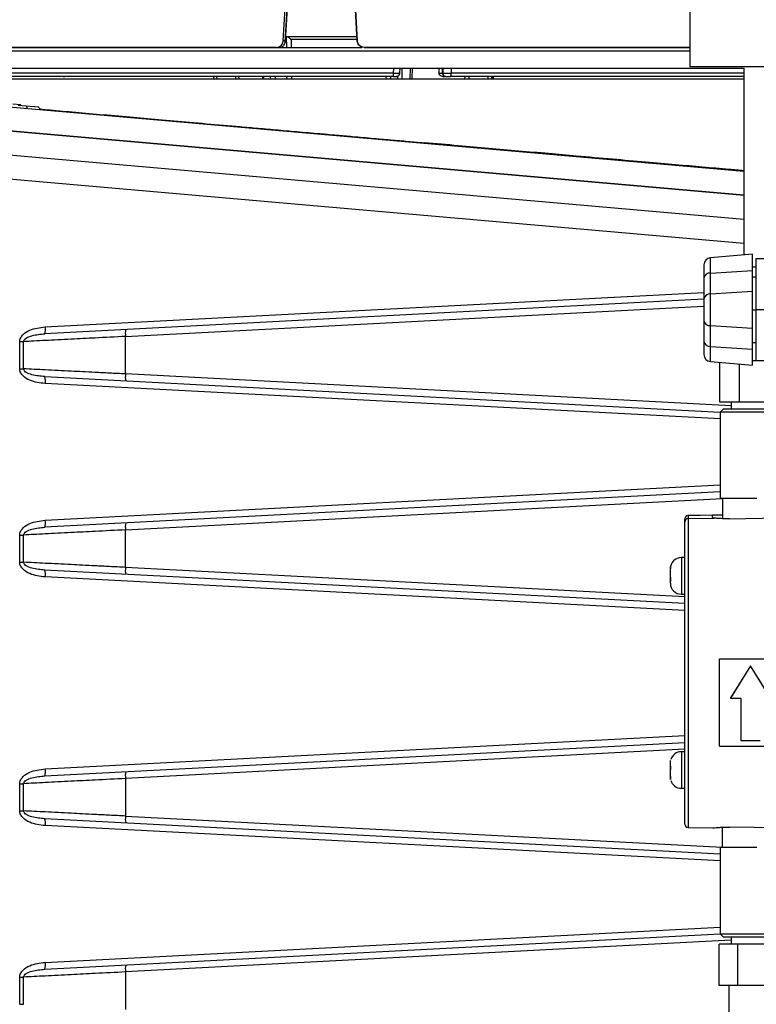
# Model space of a CAD drawing. Header units: inches. Extents: x 0.4 to 16.8, y 0 to 10.8.
# Tile 37 of 104: x 10.155 to 10.68, y 4.105 to 4.806. Entities that reach past the tile are written whole.
import ezdxf

# ---------------------------------------------------------------- set-up
doc = ezdxf.new("R2010")
doc.units = ezdxf.units.IN
doc.header["$MEASUREMENT"] = 0

msp = doc.modelspace()

# ---------------------------------------------------------------- linework, layer by layer
at = {"color": 7, "linetype": 'Continuous'}
for p, q in [((10.63243, 5.52253), (10.63243, 4.77253)), ((10.34267, 4.79108), (10.34505, 4.83096)), ((10.34411, 4.79012), (10.34653, 4.83091)), ((10.34651, 4.83096), (10.34413, 4.79108)), ((10.3933, 4.83096), (10.39541, 4.79104)), ((10.39541, 4.79108), (10.3933, 4.83096)), ((10.39338, 4.83096), (10.39549, 4.79108)), ((10.34496, 4.79429), (10.39528, 4.79429)), ((10.34523, 4.78641), (10.34515, 4.79429)), ((10.3954, 4.79195), (10.34842, 4.79195)), ((10.34842, 4.79195), (10.34848, 4.78641)), ((10.33778, 4.78641), (10.05197, 4.78641)), ((10.34145, 4.78641), (10.34143, 4.78673)), ((10.34178, 4.78686), (10.34181, 4.78641)), ((10.34413, 4.79108), (10.34267, 4.79108)), ((10.34413, 4.79108), (10.34405, 4.79012)), ((10.39549, 4.79108), (10.39541, 4.79108)), ((10.39541, 4.79108), (10.39577, 4.78942)), ((10.39577, 4.78942), (10.39663, 4.7881)), ((10.39777, 4.78714), (10.39771, 4.78641)), ((10.39778, 4.78713), (10.39773, 4.78641)), ((10.63243, 4.78641), (10.40041, 4.78641)), ((10.0996, 4.78408), (10.63243, 4.78408)), ((10.04938, 4.77165), (10.48164, 4.77165)), ((10.42144, 4.76816), (10.42153, 4.77169)), ((10.42591, 4.7681), (10.426, 4.77176)), ((10.42764, 4.76397), (10.42753, 4.77165)), ((10.43327, 4.77165), (10.43301, 4.76397)), ((10.43455, 4.76397), (10.43481, 4.77165)), ((10.45372, 4.77165), (10.45377, 4.76825)), ((10.45625, 4.76816), (10.45619, 4.77165)), ((10.45643, 4.7717), (10.4565, 4.76812)), ((10.46236, 4.77169), (10.46243, 4.76816)), ((10.48164, 4.77165), (10.67132, 4.77165)), ((10.88243, 4.77253), (10.63243, 4.77253)), ((10.67094, 4.77169), (10.67094, 4.63857)), ((10.05812, 4.76397), (10.67154, 4.76397)), ((10.42144, 4.76816), (10.12213, 4.76816)), ((10.29316, 4.76574), (10.29321, 4.76397)), ((10.29528, 4.76574), (10.29533, 4.76397)), ((10.30906, 4.76397), (10.30896, 4.76574)), ((10.311, 4.76574), (10.31109, 4.76397)), ((10.3279, 4.76574), (10.32796, 4.76397)), ((10.32891, 4.76397), (10.32885, 4.76574)), ((10.33349, 4.76574), (10.33348, 4.76397)), ((10.33694, 4.76574), (10.33693, 4.76397)), ((10.34546, 4.76397), (10.34544, 4.76574)), ((10.3487, 4.76574), (10.34872, 4.76397)), ((10.41625, 4.76397), (10.41624, 4.76574)), ((10.41922, 4.76574), (10.41923, 4.76397)), ((10.42443, 4.76397), (10.4244, 4.76603)), ((10.45377, 4.76816), (10.45625, 4.76816)), ((10.45645, 4.76816), (10.45625, 4.76816)), ((10.45656, 4.76574), (10.45782, 4.76574)), ((10.45888, 4.76574), (10.45884, 4.76574)), ((10.67149, 4.76816), (10.46243, 4.76816)), ((10.47225, 4.76397), (10.47233, 4.76574)), ((10.47507, 4.76574), (10.47499, 4.76397)), ((10.48871, 4.76397), (10.48875, 4.76574)), ((10.49149, 4.76397), (10.49153, 4.76574)), ((10.49235, 4.76574), (10.49229, 4.76397)), ((10.49232, 4.76397), (10.49237, 4.76574)), ((10.04729, 4.75291), (10.67094, 4.69835)), ((10.15553, 4.74542), (10.15003, 4.7459)), ((10.15955, 4.74458), (10.15387, 4.74507)), ((10.15611, 4.74488), (10.15553, 4.74542)), ((10.16837, 4.74381), (10.15955, 4.74458)), ((10.15955, 4.74458), (10.16049, 4.74301)), ((10.17004, 4.74218), (10.16837, 4.74381)), ((10.05178, 4.73536), (10.67094, 4.68119)), ((10.67094, 4.68106), (10.05178, 4.73523)), ((10.67094, 4.6639), (10.00356, 4.72229)), ((10.67094, 4.64674), (10.00356, 4.70513)), ((10.67724, 4.63913), (10.64718, 4.6365)), ((10.67724, 4.62753), (10.67724, 4.63913)), ((10.64262, 4.63152), (10.64262, 4.62215)), ((10.64718, 4.62567), (10.64718, 4.6365)), ((10.67724, 4.63009), (10.67962, 4.63009)), ((10.69493, 4.63578), (10.67962, 4.63578)), ((10.67962, 4.63578), (10.67962, 4.59953)), ((10.64718, 4.62567), (10.67724, 4.62753)), ((10.64718, 4.61087), (10.64718, 4.62567)), ((10.67724, 4.61273), (10.67724, 4.62753)), ((10.64262, 4.62215), (10.64262, 4.60734)), ((10.67962, 4.62278), (10.67724, 4.62278)), ((10.17314, 4.58729), (10.64262, 4.6119)), ((10.64718, 4.61087), (10.67724, 4.61273)), ((10.64718, 4.5882), (10.64718, 4.61087)), ((10.67724, 4.58634), (10.67724, 4.61273)), ((10.64262, 4.60699), (10.17297, 4.58238)), ((10.23036, 4.58048), (10.64262, 4.60208)), ((10.64262, 4.60734), (10.64262, 4.59173)), ((10.67724, 4.59953), (10.67962, 4.59953)), ((10.70652, 4.59953), (10.67962, 4.59953)), ((10.67962, 4.59953), (10.67962, 4.56328)), ((10.64262, 4.59173), (10.64262, 4.57692)), ((10.64718, 4.5882), (10.67724, 4.58634)), ((10.64718, 4.5734), (10.64718, 4.5882)), ((10.67724, 4.57154), (10.67724, 4.58634)), ((10.15498, 4.55743), (10.15498, 4.57681)), ((10.15498, 4.57681), (10.15772, 4.57681)), ((10.15772, 4.55743), (10.15772, 4.57681)), ((10.23036, 4.55376), (10.23036, 4.58048)), ((10.64262, 4.57692), (10.64262, 4.56755)), ((10.67724, 4.57628), (10.67962, 4.57628)), ((10.64718, 4.5734), (10.67724, 4.57154)), ((10.64718, 4.56257), (10.64718, 4.5734)), ((10.67724, 4.55994), (10.67724, 4.57154)), ((10.64718, 4.56257), (10.67724, 4.55994)), ((10.65358, 4.56201), (10.65358, 4.5339)), ((10.66763, 4.56078), (10.66763, 4.5339)), ((10.67724, 4.56343), (10.67962, 4.56343)), ((10.67962, 4.56328), (10.69493, 4.56328)), ((10.15498, 4.55743), (10.15772, 4.55743)), ((10.66196, 4.53114), (10.23036, 4.55376)), ((10.17297, 4.55187), (10.65421, 4.52665)), ((10.65408, 4.52175), (10.17314, 4.54695)), ((10.65358, 4.5339), (10.66763, 4.5339)), ((10.66196, 4.5339), (10.66196, 4.52898)), ((10.66763, 4.5339), (10.69277, 4.5339)), ((10.65654, 4.52898), (10.65408, 4.52652)), ((10.65408, 4.52652), (10.65408, 4.46501)), ((10.69493, 4.52652), (10.65408, 4.52652)), ((10.65654, 4.52898), (10.69493, 4.52898)), ((10.65408, 4.4698), (10.17297, 4.44458)), ((10.17314, 4.4495), (10.65408, 4.4747)), ((10.23036, 4.44268), (10.65581, 4.46498)), ((10.65581, 4.46501), (10.65408, 4.46501)), ((10.65581, 4.46501), (10.65581, 4.45068)), ((10.66215, 4.46501), (10.65581, 4.46501)), ((10.68022, 4.46501), (10.66215, 4.46501)), ((10.62898, 4.44827), (10.62898, 4.45053)), ((10.62898, 4.23306), (10.62898, 4.44827)), ((10.6314, 4.45299), (10.64867, 4.45329)), ((10.64867, 4.45313), (10.6314, 4.45283)), ((10.6314, 4.45283), (10.6314, 4.45073)), ((10.6314, 4.45073), (10.64977, 4.45105)), ((10.6314, 4.45073), (10.6314, 4.2306)), ((10.64867, 4.45329), (10.65581, 4.45342)), ((10.64867, 4.4517), (10.64867, 4.45313)), ((10.66076, 4.45063), (10.70493, 4.45131)), ((10.23036, 4.41597), (10.23036, 4.44268)), ((10.15498, 4.41963), (10.15498, 4.43902)), ((10.15498, 4.43902), (10.15772, 4.43902)), ((10.15772, 4.41963), (10.15772, 4.43902)), ((10.15498, 4.41963), (10.15772, 4.41963)), ((10.62898, 4.42293), (10.62652, 4.42293)), ((10.62652, 4.42293), (10.62652, 4.39685)), ((10.62898, 4.39017), (10.17297, 4.41407)), ((10.62898, 4.39508), (10.23036, 4.41597)), ((10.61881, 4.41649), (10.61865, 4.41499)), ((10.61865, 4.41499), (10.61865, 4.41505)), ((10.61865, 4.4091), (10.61865, 4.41405)), ((10.61881, 4.41558), (10.61881, 4.41649)), ((10.62898, 4.38527), (10.17314, 4.40916)), ((10.61881, 4.40844), (10.61865, 4.4091)), ((10.61865, 4.40909), (10.61865, 4.40732)), ((10.61865, 4.40732), (10.61865, 4.40683)), ((10.61865, 4.40472), (10.61865, 4.40683)), ((10.61881, 4.40623), (10.61881, 4.40844)), ((10.62652, 4.39685), (10.62898, 4.39685)), ((10.65359, 4.28869), (10.65359, 4.35074)), ((10.65359, 4.35074), (10.7733, 4.35074)), ((10.67574, 4.34584), (10.66147, 4.32283)), ((10.67574, 4.34579), (10.66147, 4.32298)), ((10.69001, 4.32283), (10.67574, 4.34584)), ((10.67574, 4.34579), (10.67574, 4.34584)), ((10.69001, 4.32298), (10.67574, 4.34579)), ((10.66147, 4.32298), (10.66147, 4.32283)), ((10.66147, 4.32283), (10.66885, 4.32283)), ((10.66885, 4.32283), (10.66885, 4.29274)), ((10.17314, 4.27233), (10.62898, 4.29622)), ((10.17297, 4.26742), (10.62898, 4.29131)), ((10.62898, 4.28641), (10.23036, 4.26552)), ((10.65359, 4.28869), (10.7733, 4.28869)), ((10.66885, 4.29274), (10.68263, 4.29274)), ((10.62898, 4.28464), (10.62652, 4.28464)), ((10.62652, 4.28464), (10.62652, 4.25856)), ((10.61865, 4.27403), (10.61865, 4.27677)), ((10.61881, 4.2744), (10.61865, 4.27403)), ((10.61865, 4.27403), (10.61865, 4.27372)), ((10.61865, 4.27373), (10.61865, 4.27187)), ((10.61881, 4.27209), (10.61881, 4.2744)), ((10.23036, 4.26552), (10.23036, 4.2388)), ((10.61865, 4.26704), (10.61865, 4.27165)), ((10.61881, 4.26544), (10.61865, 4.26704)), ((10.61865, 4.26704), (10.61865, 4.26643)), ((10.61881, 4.26485), (10.61881, 4.26544)), ((10.15498, 4.24247), (10.15498, 4.26185)), ((10.15498, 4.26185), (10.15772, 4.26185)), ((10.15772, 4.24247), (10.15772, 4.26185)), ((10.62652, 4.25856), (10.62898, 4.25856)), ((10.15498, 4.24247), (10.15772, 4.24247)), ((10.23036, 4.2388), (10.65581, 4.21651)), ((10.65408, 4.21169), (10.17297, 4.23691)), ((10.65408, 4.20679), (10.17314, 4.23199)), ((10.6314, 4.2306), (10.64867, 4.2303)), ((10.65581, 4.21648), (10.65581, 4.2308)), ((10.7733, 4.22913), (10.66076, 4.23086)), ((10.65408, 4.21648), (10.65408, 4.15497)), ((10.65581, 4.21648), (10.65408, 4.21648)), ((10.66215, 4.21648), (10.65581, 4.21648)), ((10.68022, 4.21648), (10.66215, 4.21648)), ((10.17297, 4.12962), (10.65421, 4.15484)), ((10.17314, 4.13454), (10.65408, 4.15974)), ((10.65408, 4.15497), (10.65654, 4.15251)), ((10.65408, 4.15497), (10.71904, 4.15497)), ((10.66196, 4.15034), (10.23036, 4.12772)), ((10.6534, 4.11806), (10.6534, 4.14758)), ((10.66675, 4.14758), (10.6534, 4.14758)), ((10.71658, 4.15251), (10.65654, 4.15251)), ((10.66196, 4.15251), (10.66196, 4.14758)), ((10.66675, 4.11806), (10.66675, 4.14758)), ((10.6917, 4.14758), (10.66675, 4.14758)), ((10.23036, 4.12772), (10.23036, 4.10101)), ((10.15498, 4.10467), (10.15498, 4.12406)), ((10.15498, 4.12406), (10.15772, 4.12406)), ((10.15772, 4.10467), (10.15772, 4.12406)), ((10.66675, 4.11806), (10.6534, 4.11806)), ((10.66023, 4.11806), (10.66023, 4.07376)), ((10.6917, 4.11806), (10.66675, 4.11806)), ((10.15498, 4.10467), (10.15772, 4.10467))]:
    msp.add_line(p, q, dxfattribs=at)
at = {"color": 7, "linetype": 'Continuous', "flags": 128}
for points in [[(10.45656, 4.76745), (10.4565, 4.76769), (10.45645, 4.76816)], [(10.45811, 4.76587), (10.45841, 4.76579), (10.45888, 4.76574)]]:
    msp.add_lwpolyline(points, dxfattribs=at)
at = {"color": 7, "linetype": 'Continuous'}
for centre, radius, start, end in [((10.41467, 4.76757), 0.00679, 344.41514, 5.00003), ((10.42329, 4.76792), 0.00218, 270.10131, 296.46973), ((10.4587, 4.76819), 0.00245, 180.63908, 269.65119), ((10.45889, 4.7682), 0.00246, 180.99655, 211.06964), ((10.4593, 4.76759), 0.00318, 324.37279, 10.26072), ((10.15486, 4.7447), 0.000984, 47, 85), ((10.64762, 4.63152), 0.005, 95, 180), ((10.64686, 4.62137), 0.00432, 85.74219, 169.57051), ((10.64686, 4.60656), 0.00432, 85.74219, 169.57051), ((10.64686, 4.59251), 0.00432, 190.42949, 274.25781), ((10.15886, 4.58533), 0.01442, 348.18686, 7.81923), ((10.24465, 4.58244), 0.01442, 168.18686, 187.81923), ((10.64686, 4.5777), 0.00432, 190.42949, 274.25781), ((10.64762, 4.56755), 0.005, 180, 265), ((10.24465, 4.5518), 0.01442, 172.18077, 191.81314), ((10.15886, 4.54891), 0.01442, 352.18077, 11.81314), ((10.15886, 4.44753), 0.01442, 348.18686, 7.81923), ((10.24465, 4.44465), 0.01442, 168.18686, 187.81923), ((10.63145, 4.45053), 0.00246, 91, 180), ((10.63136, 4.45045), 0.00238, 89.07318, 178.03132), ((10.63144, 4.44827), 0.00246, 90.95983, 179.9616), ((10.63499, 4.45291), 0.00359, 178.70893, 181.29107), ((10.62652, 4.41505), 0.00787, 90, 180), ((10.15886, 4.41112), 0.01442, 352.18077, 11.81314), ((10.24465, 4.41401), 0.01442, 172.18077, 191.81314), ((10.62652, 4.40472), 0.00787, 180, 270), ((10.62652, 4.27677), 0.00787, 90, 163.38851), ((10.15886, 4.27037), 0.01442, 348.18686, 7.81923), ((10.24465, 4.26748), 0.01442, 168.18686, 187.81923), ((10.62652, 4.26643), 0.00787, 196.21559, 270), ((10.24465, 4.23684), 0.01442, 172.18077, 191.81314), ((10.15886, 4.23395), 0.01442, 352.18077, 11.81314), ((10.63145, 4.23306), 0.00246, 180, 269), ((10.15886, 4.13257), 0.01442, 348.18686, 7.81923), ((10.24465, 4.12969), 0.01442, 168.18686, 187.81923)]:
    msp.add_arc(centre, radius, start, end, dxfattribs=at)
for points, knots in [([(10.34515, 4.79429), (10.34526, 4.79427), (10.34548, 4.79424), (10.34589, 4.79407), (10.34636, 4.79381), (10.34698, 4.79337), (10.34771, 4.79275), (10.34819, 4.79222), (10.34842, 4.79195)], [0, 0, 0, 0, 0.10908, 0.227086, 0.356858, 0.500464, 0.749604, 1, 1, 1, 1]), ([(10.10258, 4.78641), (10.10958, 4.78641), (10.12375, 4.78641), (10.14979, 4.78641), (10.17961, 4.78641), (10.21325, 4.78641), (10.25013, 4.78641), (10.2894, 4.78641), (10.33024, 4.78641), (10.36693, 4.78641), (10.38978, 4.78641), (10.39869, 4.78641)], [0, 0, 0, 0, 0.1080393, 0.2188207, 0.3321741, 0.4493616, 0.5676744, 0.6868875, 0.8060943, 0.924407, 1, 1, 1, 1]), ([(10.33778, 4.78641), (10.33832, 4.78647), (10.33941, 4.78658), (10.34088, 4.78742), (10.34199, 4.78867), (10.34255, 4.78997), (10.34264, 4.7908), (10.34267, 4.79108)], [0, 0, 0, 0, 0.221505, 0.443006, 0.664643, 0.886682, 1, 1, 1, 1]), ([(10.33982, 4.78641), (10.34016, 4.78643), (10.34085, 4.78648), (10.34176, 4.78681), (10.34255, 4.7873), (10.34339, 4.78813), (10.34407, 4.7894), (10.34411, 4.79052), (10.34413, 4.79108)], [0, 0, 0, 0, 0.122266, 0.250515, 0.36963, 0.500727, 0.749433, 1, 1, 1, 1]), ([(10.40041, 4.78641), (10.39986, 4.78647), (10.39875, 4.78658), (10.39728, 4.78742), (10.39616, 4.78867), (10.39561, 4.78997), (10.39552, 4.7908), (10.39549, 4.79108)], [0, 0, 0, 0, 0.221505, 0.443006, 0.664643, 0.886682, 1, 1, 1, 1]), ([(10.40041, 4.78641), (10.40473, 4.78641), (10.42241, 4.78641), (10.45297, 4.78641), (10.49109, 4.78641), (10.52731, 4.78641), (10.56189, 4.78641), (10.59458, 4.78641), (10.61837, 4.78641), (10.62994, 4.78641), (10.63243, 4.78641)], [0, 0, 0, 0, 0.0501613, 0.2049779, 0.3562974, 0.5038669, 0.6514275, 0.8027468, 0.9575725, 1, 1, 1, 1]), ([(10.42122, 4.76574), (10.41181, 4.76574), (10.39285, 4.76574), (10.36413, 4.76574), (10.33028, 4.76574), (10.29186, 4.76574), (10.255, 4.76574), (10.22459, 4.76574), (10.20016, 4.76574), (10.1777, 4.76574), (10.15747, 4.76574), (10.13942, 4.76574), (10.12927, 4.76574), (10.12424, 4.76574)], [0, 0, 0, 0, 0.0804363, 0.1621244, 0.2449924, 0.3718078, 0.499939, 0.5853815, 0.6704368, 0.7550076, 0.8378689, 0.9195604, 1, 1, 1, 1]), ([(10.18599, 4.76574), (10.18598, 4.76574), (10.18594, 4.76574), (10.18605, 4.76574), (10.18629, 4.76574), (10.18662, 4.76574), (10.18693, 4.76574), (10.18708, 4.76574)], [0, 0, 0, 0, 0.198242, 0.397298, 0.598119, 0.800144, 1, 1, 1, 1]), ([(10.42122, 4.76574), (10.42146, 4.76575), (10.42196, 4.76575), (10.42272, 4.76578), (10.42342, 4.76583), (10.42417, 4.76593), (10.42474, 4.76608), (10.42506, 4.76632), (10.42525, 4.76658), (10.42535, 4.76672), (10.42542, 4.76683), (10.42549, 4.76693), (10.42558, 4.76708), (10.42574, 4.76737), (10.4259, 4.76774), (10.42589, 4.768), (10.42589, 4.76814)], [0, 0, 0, 0, 0.091389, 0.187489, 0.285825, 0.382612, 0.554715, 0.674859, 0.715901, 0.733124, 0.749045, 0.76448, 0.7802, 0.814543, 0.899603, 1, 1, 1, 1]), ([(10.42144, 4.76816), (10.42182, 4.76816), (10.42256, 4.76815), (10.4236, 4.76814), (10.42449, 4.76813), (10.42521, 4.76813), (10.42569, 4.76813), (10.42593, 4.76814), (10.42592, 4.76815), (10.4257, 4.76816), (10.42559, 4.76816)], [0, 0, 0, 0, 0.125557, 0.250366, 0.375621, 0.500499, 0.625351, 0.750079, 0.875028, 1, 1, 1, 1]), ([(10.45377, 4.76816), (10.45377, 4.76818), (10.45377, 4.7682), (10.45377, 4.76823), (10.45377, 4.76825)], [0, 0, 0, 0, 0.499996, 1, 1, 1, 1]), ([(10.45656, 4.76574), (10.45625, 4.76577), (10.45562, 4.76582), (10.45486, 4.76621), (10.45433, 4.76669), (10.45402, 4.76715), (10.45382, 4.76765), (10.45379, 4.76799), (10.45377, 4.76816)], [0, 0, 0, 0, 0.249693, 0.499371, 0.643025, 0.772567, 0.890471, 1, 1, 1, 1]), ([(10.4565, 4.76815), (10.4565, 4.76815), (10.45653, 4.76815), (10.45681, 4.76814), (10.45736, 4.76813), (10.45815, 4.76813), (10.4591, 4.76813), (10.46017, 4.76814), (10.46131, 4.76815), (10.46206, 4.76816), (10.46243, 4.76816)], [0, 0, 0, 0, 0.001079, 0.143654, 0.286739, 0.429394, 0.572019, 0.714503, 0.857239, 1, 1, 1, 1]), ([(10.45652, 4.76815), (10.45653, 4.76791), (10.45654, 4.76741), (10.45689, 4.76671), (10.45744, 4.76614), (10.45795, 4.76594), (10.4582, 4.76584)], [0, 0, 0, 0, 0.239832, 0.494203, 0.751852, 1, 1, 1, 1]), ([(10.45888, 4.76574), (10.45889, 4.76574), (10.45889, 4.76574), (10.45907, 4.76574), (10.45936, 4.76574), (10.45975, 4.76574), (10.46022, 4.76574), (10.46076, 4.76574), (10.46132, 4.76574), (10.4617, 4.76574), (10.46189, 4.76574)], [0, 0, 0, 0, 0.124932, 0.250861, 0.376941, 0.500457, 0.624481, 0.749604, 0.875478, 1, 1, 1, 1]), ([(10.67094, 4.76574), (10.66973, 4.76574), (10.66215, 4.76574), (10.6438, 4.76574), (10.61784, 4.76574), (10.59187, 4.76574), (10.56791, 4.76574), (10.5426, 4.76574), (10.51631, 4.76574), (10.48944, 4.76574), (10.47102, 4.76574), (10.46189, 4.76574)], [0, 0, 0, 0, 0.030724, 0.193529, 0.358024, 0.467714, 0.576908, 0.68548, 0.791857, 0.896732, 1, 1, 1, 1]), ([(10.16975, 4.74245), (10.17129, 4.74232), (10.17845, 4.74169), (10.19256, 4.74045), (10.21221, 4.73873), (10.23276, 4.73693), (10.25412, 4.73506), (10.27638, 4.7331), (10.29593, 4.73139), (10.31231, 4.72995), (10.32527, 4.72882), (10.33944, 4.72757), (10.35484, 4.72622), (10.36554, 4.72529), (10.37108, 4.7248), (10.37108, 4.7248), (10.37108, 4.7248), (10.37109, 4.7248), (10.37109, 4.7248), (10.37109, 4.7248), (10.37111, 4.7248), (10.37113, 4.7248), (10.37118, 4.72479), (10.37128, 4.72478), (10.37157, 4.72476), (10.37248, 4.72468), (10.37567, 4.7244), (10.38236, 4.72381), (10.39345, 4.72284), (10.40457, 4.72187), (10.41419, 4.72102), (10.42083, 4.72044), (10.42705, 4.71989), (10.43285, 4.71939), (10.43824, 4.71891), (10.44168, 4.71861), (10.44334, 4.71847)], [0, 0, 0, 0, 0.0213892, 0.0998397, 0.1810801, 0.2651149, 0.3420521, 0.423678, 0.5099976, 0.5512279, 0.5962806, 0.6451575, 0.6978609, 0.754393, 0.7543953, 0.7543971, 0.7544003, 0.7544061, 0.7544165, 0.7544354, 0.7544706, 0.7545374, 0.7546695, 0.7549465, 0.7555718, 0.7576161, 0.7643015, 0.7880606, 0.8256733, 0.8771445, 0.9010998, 0.9236638, 0.9448362, 0.9646166, 0.9830046, 1, 1, 1, 1]), ([(10.44334, 4.71873), (10.44334, 4.71867), (10.44334, 4.71856), (10.44334, 4.71842), (10.44333, 4.71832), (10.44333, 4.71827), (10.44333, 4.71827), (10.44333, 4.71827)], [0, 0, 0, 0, 0.220651, 0.441319, 0.661806, 0.883762, 1, 1, 1, 1]), ([(10.44334, 4.71873), (10.45143, 4.71802), (10.46685, 4.71667), (10.48922, 4.71471), (10.51072, 4.71282), (10.53155, 4.711), (10.55407, 4.70902), (10.57737, 4.70699), (10.601, 4.70492), (10.62235, 4.70304), (10.64215, 4.70131), (10.65845, 4.69988), (10.66746, 4.69909), (10.67094, 4.69879)], [0, 0, 0, 0, 0.0892524, 0.1703272, 0.2514932, 0.3355214, 0.415057, 0.523936, 0.6289719, 0.7301605, 0.8274984, 0.9335157, 1, 1, 1, 1]), ([(10.15498, 4.57681), (10.15502, 4.57728), (10.15509, 4.57824), (10.15579, 4.58003), (10.15785, 4.58271), (10.16369, 4.5862), (10.16936, 4.58685), (10.17314, 4.58729)], [0, 0, 0, 0, 0.061616, 0.12581, 0.251482, 0.501132, 1, 1, 1, 1]), ([(10.15772, 4.57681), (10.15775, 4.57706), (10.15783, 4.57757), (10.15848, 4.57852), (10.16031, 4.57994), (10.16523, 4.58172), (10.16981, 4.58211), (10.17297, 4.58238)], [0, 0, 0, 0, 0.040934, 0.086233, 0.191746, 0.440502, 1, 1, 1, 1]), ([(10.23036, 4.58048), (10.22307, 4.58011), (10.20987, 4.57945), (10.19387, 4.57864), (10.18216, 4.57805), (10.17328, 4.5776), (10.16512, 4.57719), (10.16015, 4.57694), (10.15772, 4.57681)], [0, 0, 0, 0, 0.275932, 0.499877, 0.632799, 0.76046, 0.88286, 1, 1, 1, 1]), ([(10.17314, 4.54695), (10.16937, 4.54739), (10.16369, 4.54804), (10.15785, 4.55153), (10.15579, 4.55421), (10.15509, 4.556), (10.15502, 4.55696), (10.15498, 4.55743)], [0, 0, 0, 0, 0.498346, 0.748463, 0.874158, 0.938313, 1, 1, 1, 1]), ([(10.23036, 4.55376), (10.22654, 4.55396), (10.21923, 4.55432), (10.20897, 4.55484), (10.1999, 4.5553), (10.18785, 4.55591), (10.17334, 4.55664), (10.16277, 4.55717), (10.15772, 4.55743)], [0, 0, 0, 0, 0.144597, 0.276171, 0.394722, 0.500247, 0.76062, 1, 1, 1, 1]), ([(10.17297, 4.55187), (10.16981, 4.55214), (10.16524, 4.55252), (10.16031, 4.5543), (10.15848, 4.55572), (10.15783, 4.55667), (10.15775, 4.55718), (10.15772, 4.55743)], [0, 0, 0, 0, 0.55893, 0.808186, 0.913722, 0.958952, 1, 1, 1, 1]), ([(10.15498, 4.43902), (10.15502, 4.43949), (10.15509, 4.44044), (10.15579, 4.44224), (10.15785, 4.44491), (10.16369, 4.4484), (10.16936, 4.44906), (10.17314, 4.4495)], [0, 0, 0, 0, 0.061616, 0.12581, 0.251482, 0.501132, 1, 1, 1, 1]), ([(10.64977, 4.45105), (10.64932, 4.45114), (10.64873, 4.45127), (10.64868, 4.45161), (10.64867, 4.4517)], [0, 0, 0, 0, 0.74121, 1, 1, 1, 1]), ([(10.66076, 4.45063), (10.65938, 4.45062), (10.65663, 4.45061), (10.65301, 4.45078), (10.65082, 4.45095), (10.64999, 4.45103), (10.64977, 4.45105)], [0, 0, 0, 0, 0.297308, 0.594577, 0.89292, 1, 1, 1, 1]), ([(10.15772, 4.43902), (10.15775, 4.43926), (10.15783, 4.43978), (10.15848, 4.44073), (10.16031, 4.44214), (10.16523, 4.44392), (10.16981, 4.44431), (10.17297, 4.44458)], [0, 0, 0, 0, 0.040934, 0.086233, 0.191746, 0.440502, 1, 1, 1, 1]), ([(10.23036, 4.44268), (10.22307, 4.44232), (10.20987, 4.44165), (10.19387, 4.44084), (10.18216, 4.44025), (10.17328, 4.4398), (10.16512, 4.43939), (10.16015, 4.43914), (10.15772, 4.43902)], [0, 0, 0, 0, 0.275932, 0.499877, 0.632799, 0.76046, 0.88286, 1, 1, 1, 1]), ([(10.17314, 4.40916), (10.16937, 4.40959), (10.16369, 4.41025), (10.15785, 4.41374), (10.15579, 4.41641), (10.15509, 4.41821), (10.15502, 4.41916), (10.15498, 4.41963)], [0, 0, 0, 0, 0.498346, 0.748463, 0.874158, 0.938313, 1, 1, 1, 1]), ([(10.23036, 4.41597), (10.22654, 4.41616), (10.21923, 4.41653), (10.20897, 4.41705), (10.1999, 4.4175), (10.18785, 4.41811), (10.17334, 4.41884), (10.16277, 4.41938), (10.15772, 4.41963)], [0, 0, 0, 0, 0.144597, 0.276171, 0.394722, 0.500247, 0.76062, 1, 1, 1, 1]), ([(10.17297, 4.41407), (10.16981, 4.41434), (10.16524, 4.41473), (10.16031, 4.41651), (10.15848, 4.41792), (10.15783, 4.41887), (10.15775, 4.41939), (10.15772, 4.41963)], [0, 0, 0, 0, 0.55893, 0.8081862, 0.9137219, 0.9589521, 1, 1, 1, 1]), ([(10.61865, 4.41405), (10.61865, 4.41423), (10.61866, 4.41474), (10.61875, 4.41525), (10.61881, 4.41558)], [0, 0, 0, 0, 0.346586, 1, 1, 1, 1]), ([(10.61865, 4.40683), (10.61865, 4.40676), (10.61866, 4.40655), (10.61875, 4.40636), (10.61881, 4.40623)], [0, 0, 0, 0, 0.346586, 1, 1, 1, 1]), ([(10.15498, 4.26185), (10.15502, 4.26232), (10.15509, 4.26328), (10.15579, 4.26507), (10.15785, 4.26775), (10.16369, 4.27124), (10.16936, 4.27189), (10.17314, 4.27233)], [0, 0, 0, 0, 0.061616, 0.12581, 0.251482, 0.501132, 1, 1, 1, 1]), ([(10.61865, 4.27677), (10.61865, 4.27695), (10.61866, 4.27748), (10.61875, 4.27801), (10.61881, 4.27835)], [0, 0, 0, 0, 0.346586, 1, 1, 1, 1]), ([(10.15772, 4.26185), (10.15775, 4.2621), (10.15783, 4.26261), (10.15848, 4.26356), (10.16031, 4.26498), (10.16523, 4.26676), (10.16981, 4.26715), (10.17297, 4.26742)], [0, 0, 0, 0, 0.0409344, 0.0862334, 0.1917461, 0.4405017, 1, 1, 1, 1]), ([(10.23036, 4.26552), (10.22307, 4.26515), (10.20987, 4.26449), (10.19387, 4.26368), (10.18216, 4.26309), (10.17328, 4.26264), (10.16512, 4.26223), (10.16015, 4.26198), (10.15772, 4.26185)], [0, 0, 0, 0, 0.275932, 0.499877, 0.632799, 0.76046, 0.88286, 1, 1, 1, 1]), ([(10.61865, 4.27165), (10.61865, 4.2717), (10.61866, 4.27183), (10.61875, 4.27199), (10.61881, 4.27209)], [0, 0, 0, 0, 0.3465857, 1, 1, 1, 1]), ([(10.61865, 4.26643), (10.61865, 4.26625), (10.61866, 4.26572), (10.61875, 4.26519), (10.61881, 4.26485)], [0, 0, 0, 0, 0.346586, 1, 1, 1, 1]), ([(10.17314, 4.23199), (10.16937, 4.23243), (10.16369, 4.23308), (10.15785, 4.23657), (10.15579, 4.23925), (10.15509, 4.24104), (10.15502, 4.242), (10.15498, 4.24247)], [0, 0, 0, 0, 0.498346, 0.748463, 0.874158, 0.938313, 1, 1, 1, 1]), ([(10.23036, 4.2388), (10.22654, 4.239), (10.21923, 4.23936), (10.20897, 4.23988), (10.1999, 4.24034), (10.18785, 4.24095), (10.17334, 4.24168), (10.16277, 4.24221), (10.15772, 4.24247)], [0, 0, 0, 0, 0.144597, 0.276171, 0.394722, 0.500247, 0.76062, 1, 1, 1, 1]), ([(10.17297, 4.23691), (10.16981, 4.23717), (10.16524, 4.23756), (10.16031, 4.23934), (10.15848, 4.24076), (10.15783, 4.24171), (10.15775, 4.24222), (10.15772, 4.24247)], [0, 0, 0, 0, 0.55893, 0.808186, 0.913722, 0.958952, 1, 1, 1, 1]), ([(10.64867, 4.23031), (10.64881, 4.23033), (10.64908, 4.23037), (10.65119, 4.23057), (10.6543, 4.23078), (10.6577, 4.23088), (10.65992, 4.23087), (10.66076, 4.23086)], [0, 0, 0, 0, 0.216566, 0.433106, 0.650295, 0.867646, 1, 1, 1, 1]), ([(10.15498, 4.12406), (10.15502, 4.12453), (10.15509, 4.12548), (10.15579, 4.12728), (10.15785, 4.12995), (10.16369, 4.13344), (10.16936, 4.1341), (10.17314, 4.13454)], [0, 0, 0, 0, 0.061616, 0.12581, 0.251482, 0.501132, 1, 1, 1, 1]), ([(10.15772, 4.12406), (10.15775, 4.1243), (10.15783, 4.12482), (10.15848, 4.12577), (10.16031, 4.12718), (10.16523, 4.12896), (10.16981, 4.12935), (10.17297, 4.12962)], [0, 0, 0, 0, 0.040934, 0.086233, 0.191746, 0.440502, 1, 1, 1, 1]), ([(10.23036, 4.12772), (10.22307, 4.12736), (10.20987, 4.12669), (10.19387, 4.12588), (10.18216, 4.12529), (10.17328, 4.12484), (10.16512, 4.12443), (10.16015, 4.12418), (10.15772, 4.12406)], [0, 0, 0, 0, 0.275932, 0.499877, 0.632799, 0.76046, 0.88286, 1, 1, 1, 1])]:
    msp.add_open_spline(points, degree=3, knots=knots, dxfattribs=at)

doc.saveas('drawing.dxf')
